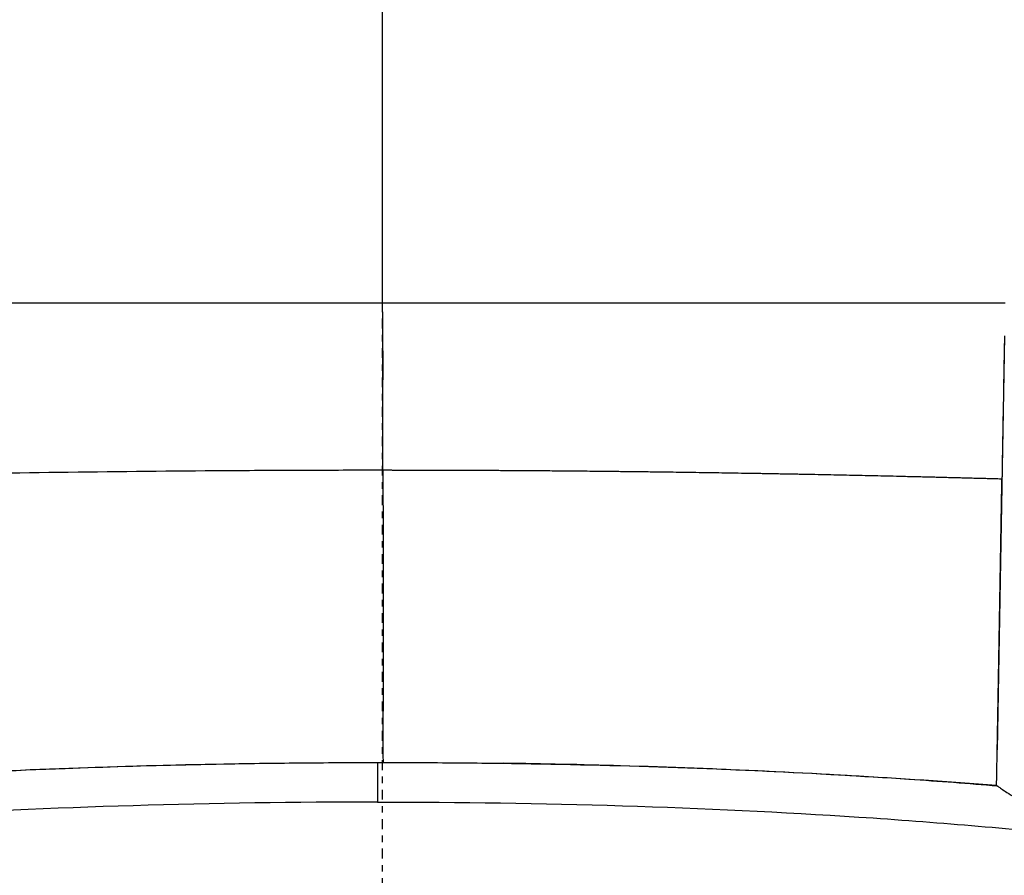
# Model space of a CAD drawing. Header units: millimetres. Extents: x 0 to 3390, y 0 to 1680.
# Tile 139 of 194: x 1533 to 1548, y 1147 to 1160. Entities that reach past the tile are written whole.
import ezdxf

# ---------------------------------------------------------------- set-up
doc = ezdxf.new("R2010")
doc.units = ezdxf.units.MM
doc.header["$LTSCALE"] = 0.2
doc.linetypes.add('CENTER2', pattern=[1.125, 0.75, -0.125, 0.125, -0.125])
doc.layers.add('02_Center Line', color=1, linetype='CENTER2')

# ---------------------------------------------------------------- blocks, each defined once
blk = doc.blocks.new('A$C0fba9c1c')
for p, q in [((9.497, 739.988), (9.386, 733.659)), ((0.004, 739.756), (0.004, 739.314)), ((0.004, 739.314), (0.006, 739.314)), ((-2.906, 733.436), (-2.906, 733.435)), ((3.635, 733.417), (3.635, 733.417)), ((7.793, 733.231), (7.793, 733.231)), ((8.216, 733.204), (8.216, 733.203)), ((-2.861, 732.831), (-2.861, 732.831)), ((7.772, 732.599), (7.772, 732.599)), ((7.94, 732.587), (7.94, 732.587)), ((8.237, 732.565), (8.237, 732.565))]:
    blk.add_line(p, q)
for points in [[(0, 740.488), (0.001, 750.864), (0.002, 761.262), (0.003, 771.683)], [(0.004, 739.314), (0.003, 739.314), (0.003, 739.314), (0.003, 739.314)], [(9.486, 739.389), (9.475, 738.732), (9.466, 738.202), (9.459, 737.797)], [(-0.076, 733.467), (-0.076, 733.445), (-0.076, 733.164), (-0.076, 732.862)], [(3.635, 733.416), (3.043, 733.433), (2.448, 733.446), (1.851, 733.454)], [(3.635, 733.417), (3.635, 733.417), (3.635, 733.417), (3.635, 733.417)], [(8.211, 733.204), (8.211, 733.204), (8.211, 733.204), (8.211, 733.204)]]:
    blk.add_open_spline(points, degree=3)
for points, knots in [([(-9.497, 740.485), (-9.355, 740.488), (-9.211, 740.488), (-8.92, 740.488), (-8.774, 740.488), (-8.336, 740.488), (-8.042, 740.488), (-7.156, 740.488), (-6.56, 740.488), (-5.56, 740.488), (-5.158, 740.488), (-4.362, 740.488), (-3.969, 740.488), (-2.981, 740.488), (-2.387, 740.488), (-0.945, 740.488), (-0.502, 740.488), (0, 740.488)], [0.000355, 0.000355, 0.000355, 0.000355, 0.045537, 0.045537, 0.090659, 0.090659, 0.180918, 0.180918, 0.361472, 0.361472, 0.481892, 0.481892, 0.599071, 0.599071, 0.774918, 0.774918, 1.024432, 1.024432, 1.024432, 1.024432]), ([(0, 740.488), (0.019, 740.488), (0.049, 740.488), (0.114, 740.488), (0.142, 740.488), (0.227, 740.488), (0.284, 740.488), (0.454, 740.488), (0.568, 740.488), (0.909, 740.488), (1.136, 740.488), (1.816, 740.488), (2.27, 740.488), (3.024, 740.488), (3.325, 740.488), (4.025, 740.488), (4.425, 740.488), (5.221, 740.488), (5.617, 740.488), (6.604, 740.488), (7.192, 740.488), (8.066, 740.488), (8.356, 740.488), (8.789, 740.488), (8.933, 740.488), (9.148, 740.488), (9.22, 740.488), (9.327, 740.488), (9.363, 740.488), (9.444, 740.488), (9.482, 740.488), (9.506, 740.488)], [0.0000002, 0.0000002, 0.0000002, 0.0000002, 0.0057666, 0.0057666, 0.010261, 0.010261, 0.0192501, 0.0192501, 0.0372287, 0.0372287, 0.0731858, 0.0731858, 0.1450807, 0.1450807, 0.1929931, 0.1929931, 0.2568526, 0.2568526, 0.3206977, 0.3206977, 0.4164506, 0.4164506, 0.4643306, 0.4643306, 0.4882614, 0.4882614, 0.5002253, 0.5002253, 0.506207, 0.506207, 0.5138998, 0.5138998, 0.5138998, 0.5138998]), ([(0.004, 737.931), (0.007, 738.681), (0.006, 739.39), (0.003, 740.065), (0.002, 740.208), (0.001, 740.349), (0, 740.488)], [0.0000016, 0.0000016, 0.0000016, 0.0000016, 0.8255795, 0.8255795, 0.8255795, 1, 1, 1, 1]), ([(9.495, 739.869), (9.493, 739.789), (9.492, 739.698), (9.489, 739.559), (9.488, 739.47), (9.486, 739.389)], [-0.06201948, -0.06201948, -0.06201948, -0.06201948, -0.03135987, -0.03135987, -0.00014638, -0.00014638, -0.00014638, -0.00014638]), ([(0.004, 737.931), (-0.001, 737.931), (-0.009, 737.931), (-0.015, 737.931), (-0.022, 737.931), (-0.028, 737.931), (-0.034, 737.931), (-0.047, 737.931), (-0.059, 737.931), (-0.072, 737.931), (-0.097, 737.931), (-0.122, 737.931), (-0.147, 737.931), (-0.198, 737.931), (-0.248, 737.931), (-0.298, 737.931), (-0.399, 737.931), (-0.499, 737.931), (-0.6, 737.931), (-0.801, 737.93), (-1.002, 737.93), (-1.203, 737.929), (-1.605, 737.928), (-2.007, 737.926), (-2.408, 737.924), (-3.21, 737.918), (-4.008, 737.91), (-4.8, 737.9), (-5.592, 737.889), (-6.378, 737.875), (-7.167, 737.859), (-7.957, 737.843), (-8.722, 737.825), (-9.451, 737.805)], [0, 0, 0, 0, 0.0019531, 0.0019531, 0.0019531, 0.0039063, 0.0039063, 0.0039063, 0.0078125, 0.0078125, 0.0078125, 0.015625, 0.015625, 0.015625, 0.03125, 0.03125, 0.03125, 0.0625, 0.0625, 0.0625, 0.125, 0.125, 0.125, 0.2500001, 0.2500001, 0.2500001, 0.5000002, 0.5000002, 0.5000002, 0.7500003, 0.7500003, 0.7500003, 0.9999991, 0.9999991, 0.9999991, 0.9999991]), ([(0.004, 737.931), (0.008, 737.118), (0.008, 736.301), (0.007, 734.777), (0.005, 734.07), (0.006, 733.466)], [0.0000883, 0.0000883, 0.0000883, 0.0000883, 0.5, 0.5, 1, 1, 1, 1]), ([(9.377, 733.119), (9.39, 733.857), (9.403, 734.623), (9.43, 736.189), (9.444, 736.989), (9.459, 737.797)], [-0.6382467, -0.6382467, -0.6382467, -0.6382467, -0.3191416, -0.3191416, 0, 0, 0, 0]), ([(-9.379, 733.112), (-8.994, 733.145), (-8.597, 733.175), (-8.183, 733.203), (-7.875, 733.224), (-7.56, 733.244), (-7.237, 733.263), (-6.482, 733.307), (-5.632, 733.348), (-4.847, 733.377), (-3.626, 733.423), (-2.393, 733.451), (-1.147, 733.462)], [0, 0, 0, 0, 0.1432152, 0.1432152, 0.1432152, 0.25, 0.25, 0.25, 0.5, 0.5, 0.5, 0.8888412, 0.8888412, 0.8888412, 0.8888412]), ([(-9.369, 733.126), (-7.905, 733.238), (-5.599, 733.366), (-2.811, 733.442), (-1.404, 733.461), (-0.699, 733.465), (-0.347, 733.466), (-0.17, 733.466), (-0.082, 733.466), (-0.032, 733.466), (-0.007, 733.466), (0.006, 733.466)], [0.0000001, 0.0000001, 0.0000001, 0.0000001, 0.5, 0.75, 0.875, 0.9375, 0.96875, 0.984375, 0.9921875, 0.9960938, 1, 1, 1, 1]), ([(0.006, 733.466), (0.208, 733.466), (0.409, 733.466), (0.813, 733.465), (1.014, 733.463), (1.618, 733.458), (2.02, 733.453), (3.223, 733.431), (4.019, 733.409), (5.593, 733.35), (6.371, 733.313), (7.897, 733.226), (8.646, 733.176), (9.377, 733.119)], [0, 0, 0, 0, 0.0625, 0.0625, 0.125, 0.125, 0.25, 0.25, 0.5, 0.5, 0.75, 0.75, 0.9999921, 0.9999921, 0.9999921, 0.9999921]), ([(9.391, 733.105), (8.949, 733.142), (8.498, 733.176), (8.037, 733.207), (6.617, 733.302), (5.139, 733.372), (3.635, 733.416)], [0, 0, 0, 0, 0.1518948, 0.1518948, 0.1518948, 0.6193762, 0.6193762, 0.6193762, 0.6193762]), ([(9.377, 733.119), (9.378, 733.118), (9.376, 733.117), (9.377, 733.112), (9.381, 733.109), (9.391, 733.105)], [-0.09760383, -0.09760383, -0.09760383, -0.09760383, -0.0488578, -0.0488578, -0.000132, -0.000132, -0.000132, -0.000132]), ([(9.391, 733.105), (9.395, 733.102), (9.397, 733.102), (9.402, 733.1), (9.404, 733.098), (9.412, 733.093), (9.419, 733.088), (9.442, 733.071), (9.462, 733.056), (9.495, 733.034), (9.504, 733.029), (9.575, 732.983), (9.657, 732.933), (9.92, 732.796), (10.166, 732.686), (10.782, 732.545), (11.145, 732.487), (11.867, 732.478), (12.094, 732.485), (12.439, 732.504), (12.556, 732.511), (12.823, 732.529), (12.939, 732.538), (13.004, 732.553)], [0.0004981, 0.0004981, 0.0004981, 0.0004981, 0.0075044, 0.0075044, 0.0147746, 0.0147746, 0.0293137, 0.0293137, 0.0584829, 0.0584829, 0.0671477, 0.0671477, 0.1471301, 0.1471301, 0.2799289, 0.2799289, 0.3666476, 0.3666476, 0.4041852, 0.4041852, 0.4229575, 0.4229575, 0.4471044, 0.4471044, 0.4471044, 0.4471044]), ([(-0.076, 732.862), (-2.58, 732.86), (-5.082, 732.791), (-7.417, 732.636), (-8.583, 732.559), (-9.705, 732.461), (-10.763, 732.345), (-11.821, 732.23), (-12.817, 732.097), (-13.733, 731.95)], [0, 0, 0, 0, 0.500317, 0.500317, 0.500317, 0.750106, 0.750106, 0.750106, 1, 1, 1, 1]), ([(-0.076, 732.862), (2.427, 732.865), (4.938, 732.787), (8.443, 732.556), (9.57, 732.46), (11.162, 732.291), (12.194, 732.168), (13.622, 731.96), (16.191, 731.504), (19.039, 730.684), (20.364, 729.454), (19.332, 728.505), (18.029, 728.014), (17.687, 727.902)], [0, 0, 0, 0, 0.1214174, 0.1214174, 0.182126, 0.182126, 0.2124804, 0.2428347, 0.2731891, 0.3885559, 0.5039228, 0.6192897, 0.6546605, 0.6546605, 0.6546605, 0.6546605])]:
    blk.add_open_spline(points, degree=3, knots=knots)
blk.add_rational_spline([(9.459, 737.797), (9.459, 737.797), (9.459, 737.797), (9.459, 737.797), (8.705, 737.818), (7.937, 737.837), (6.385, 737.87), (5.598, 737.884), (4.014, 737.907), (3.214, 737.916), (2.015, 737.925), (1.613, 737.927), (1.01, 737.929), (0.808, 737.93), (0.608, 737.93), (0.407, 737.931), (0.201, 737.931), (0.004, 737.931)], [0.999999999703, 0.99999999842, 0.999999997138, 0.999999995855, 0.999999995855, 0.998455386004, 0.993049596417, 0.989188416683, 0.979922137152, 0.974517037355, 0.96583093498, 0.962839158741, 0.958279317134, 0.956747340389, 0.95520937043, 0.969918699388, 0.984845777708, 1], degree=3, knots=[0.0000001, 0.0000001, 0.0000001, 0.0000001, 0.0000012, 0.0000012, 0.0000012, 0.2500009, 0.2500009, 0.5000006, 0.5000006, 0.7500003, 0.7500003, 0.8750002, 0.8750002, 0.9375001, 0.9375001, 0.9375001, 1, 1, 1, 1])
at = {"layer": '02_Center Line'}
blk.add_line((0, -6), (0, 881.3), dxfattribs=at)

msp = doc.modelspace()

# ---------------------------------------------------------------- block references
msp.add_blockref('A$C0fba9c1c', (1538.936, 415.338))

doc.saveas('drawing.dxf')
